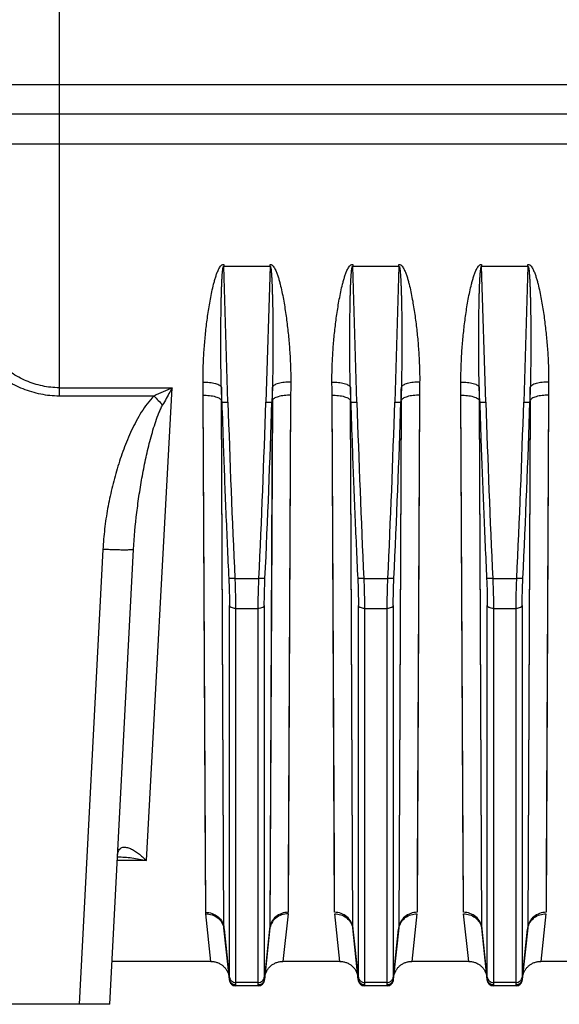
# Model space of a CAD drawing. Extents: x -1598 to 1181, y 8 to 1360.
# Tile 17 of 62: x -913 to -825, y 575 to 735. Entities that reach past the tile are written whole.
import ezdxf

# ---------------------------------------------------------------- set-up
doc = ezdxf.new("R2010")
doc.units = 0
doc.header["$LTSCALE"] = 65.395
doc.layers.add('SG38_1', color=7, linetype='CONTINUOUS')

msp = doc.modelspace()

# ---------------------------------------------------------------- linework, layer by layer
at = {"layer": 'SG38_1', "color": 9, "linetype": 'CONTINUOUS'}
for p, q in [((-906.76, 748.2), (-906.76, 674.14)), ((-646.69, 724.85), (-906.76, 724.85)), ((-906.76, 715.22), (-646.69, 715.22)), ((-879.28, 673.14), (-879.96, 695.28)), ((-872.42, 695.28), (-873.1, 673.14)), ((-858.28, 673.14), (-858.96, 695.28)), ((-851.42, 695.28), (-852.1, 673.14)), ((-837.28, 673.14), (-837.96, 695.28)), ((-830.42, 695.28), (-831.1, 673.14)), ((-906.76, 675.49), (-888.34, 675.49)), ((-892.53, 598.46), (-888.34, 675.49)), ((-891.32, 674.14), (-906.76, 674.14)), ((-879.92, 587.48), (-880.33, 673.4)), ((-879.92, 587.48), (-880.33, 673.17)), ((-872.04, 673.4), (-872.46, 587.48)), ((-872.05, 673.17), (-872.46, 587.48)), ((-858.92, 587.48), (-859.33, 673.4)), ((-858.92, 587.48), (-859.33, 673.17)), ((-851.04, 673.4), (-851.46, 587.48)), ((-851.05, 673.17), (-851.46, 587.48)), ((-837.92, 587.48), (-838.33, 673.4)), ((-837.92, 587.48), (-838.33, 673.17)), ((-830.04, 673.4), (-830.46, 587.48)), ((-830.05, 673.17), (-830.46, 587.48)), ((-899.64, 649.16), (-903.52, 575.04)), ((-878.15, 644.4), (-874.23, 644.4)), ((-857.15, 644.4), (-853.23, 644.4)), ((-836.15, 644.4), (-832.23, 644.4)), ((-879.03, 579.44), (-879.03, 640.04)), ((-878.03, 639.53), (-874.34, 639.53)), ((-878.03, 639.53), (-878.03, 578.59)), ((-874.34, 578.59), (-874.34, 639.53)), ((-873.35, 640.04), (-873.35, 579.44)), ((-858.03, 579.44), (-858.03, 640.04)), ((-857.03, 639.53), (-853.34, 639.53)), ((-857.03, 639.53), (-857.03, 578.59)), ((-853.34, 578.59), (-853.34, 639.53)), ((-852.35, 640.04), (-852.35, 579.44)), ((-837.03, 579.44), (-837.03, 640.04)), ((-836.03, 639.53), (-832.34, 639.53)), ((-836.03, 639.53), (-836.03, 578.59)), ((-832.34, 578.59), (-832.34, 639.53)), ((-831.35, 640.04), (-831.35, 579.44)), ((-892.53, 598.46), (-897.3, 598.46)), ((-897.24, 599.45), (-897.24, 599.45)), ((-897.24, 599.45), (-897.24, 599.45)), ((-879.04, 579.09), (-879.92, 587.48)), ((-872.46, 587.48), (-873.34, 579.09)), ((-858.04, 579.09), (-858.92, 587.48)), ((-851.46, 587.48), (-852.34, 579.09)), ((-837.04, 579.09), (-837.92, 587.48)), ((-830.46, 587.48), (-831.34, 579.09)), ((-878.04, 578.1), (-878.04, 578.04)), ((-874.34, 578.59), (-878.03, 578.59)), ((-874.34, 578.04), (-874.33, 578.1)), ((-857.04, 578.1), (-857.04, 578.04)), ((-853.34, 578.59), (-857.03, 578.59)), ((-853.34, 578.04), (-853.33, 578.1)), ((-836.04, 578.1), (-836.04, 578.04)), ((-832.34, 578.59), (-836.03, 578.59)), ((-832.34, 578.04), (-832.33, 578.1))]:
    msp.add_line(p, q, dxfattribs=at)
at = {"layer": 'SG38_1', "color": 6, "linetype": 'CONTINUOUS'}
for p, q in [((-646.69, 720.04), (-963.69, 720.04)), ((-898.53, 575.04), (-894.65, 649.16)), ((-897.24, 599.42), (-897.25, 599.41)), ((-897.25, 599.41), (-897.25, 599.4)), ((-897.23, 599.45), (-897.24, 599.44)), ((-897.24, 599.44), (-897.24, 599.42)), ((-897.23, 599.45), (-897.23, 599.45)), ((-879.91, 587.26), (-879.03, 578.93)), ((-873.34, 578.93), (-872.47, 587.26)), ((-858.91, 587.26), (-858.03, 578.93)), ((-852.34, 578.93), (-851.47, 587.26)), ((-837.91, 587.26), (-837.03, 578.93)), ((-831.34, 578.93), (-830.47, 587.26)), ((-882.06, 582.04), (-898.16, 582.04)), ((-861.06, 582.04), (-870.32, 582.04)), ((-840.06, 582.04), (-849.32, 582.04)), ((-819.06, 582.04), (-828.32, 582.04)), ((-874.34, 578.04), (-878.04, 578.04)), ((-853.34, 578.04), (-857.04, 578.04)), ((-832.34, 578.04), (-836.04, 578.04)), ((-898.53, 575.04), (-943.85, 575.04))]:
    msp.add_line(p, q, dxfattribs=at)
at = {"layer": 'SG38_1', "color": 2, "linetype": 'CONTINUOUS'}
for p, q in [((-879.96, 695.6), (-879.96, 695.28)), ((-879.96, 695.28), (-872.42, 695.28)), ((-872.42, 695.28), (-872.42, 695.6)), ((-858.96, 695.6), (-858.96, 695.28)), ((-858.96, 695.28), (-851.42, 695.28)), ((-851.42, 695.28), (-851.42, 695.6)), ((-837.96, 695.6), (-837.96, 695.28)), ((-837.96, 695.28), (-830.42, 695.28)), ((-830.42, 695.28), (-830.42, 695.6)), ((-880.27, 673.17), (-880.34, 675.58)), ((-872.03, 675.58), (-872.11, 673.17)), ((-859.27, 673.17), (-859.34, 675.58)), ((-851.03, 675.58), (-851.11, 673.17)), ((-838.27, 673.17), (-838.34, 675.58)), ((-830.03, 675.58), (-830.11, 673.17)), ((-882.9, 590.03), (-883.32, 674.29)), ((-869.06, 674.29), (-869.47, 590.03)), ((-869.06, 674.29), (-869.45, 595.46)), ((-861.9, 590.03), (-862.32, 674.29)), ((-848.06, 674.29), (-848.47, 590.03)), ((-848.06, 674.29), (-848.44, 596.5)), ((-840.9, 590.03), (-841.32, 674.29)), ((-827.06, 674.29), (-827.47, 590.03)), ((-827.06, 674.29), (-827.44, 596.5)), ((-880.33, 673.4), (-880.27, 673.17)), ((-872.11, 673.17), (-872.04, 673.4)), ((-859.33, 673.4), (-859.27, 673.17)), ((-851.11, 673.17), (-851.04, 673.4)), ((-838.33, 673.4), (-838.27, 673.17)), ((-830.11, 673.17), (-830.04, 673.4)), ((-882.06, 582.04), (-882.89, 589.78)), ((-869.49, 589.78), (-870.32, 582.04)), ((-861.06, 582.04), (-861.89, 589.78)), ((-848.49, 589.78), (-849.32, 582.04)), ((-840.06, 582.04), (-840.89, 589.78)), ((-827.49, 589.78), (-828.32, 582.04))]:
    msp.add_line(p, q, dxfattribs=at)
for points in [[(-882.93, 594.46), (-882.93, 595.46), (-882.94, 596.5), (-882.94, 597.57), (-883.32, 674.29)], [(-861.93, 594.46), (-861.93, 595.46), (-861.94, 596.5), (-861.94, 597.57), (-862.32, 674.29)], [(-840.93, 594.46), (-840.93, 595.46), (-840.94, 596.5), (-840.94, 597.57), (-841.32, 674.29)], [(-869.45, 595.46), (-869.45, 594.46), (-869.45, 593.5), (-869.46, 592.58), (-869.46, 591.69), (-869.47, 590.84), (-869.47, 590.03)], [(-848.44, 596.5), (-848.45, 595.46), (-848.45, 594.46), (-848.45, 593.5), (-848.46, 592.58), (-848.46, 591.69), (-848.47, 590.84), (-848.47, 590.03)], [(-827.44, 596.5), (-827.45, 595.46), (-827.45, 594.46), (-827.45, 593.5), (-827.46, 592.58), (-827.46, 591.69), (-827.47, 590.84), (-827.47, 590.03)]]:
    msp.add_lwpolyline(points, dxfattribs=at)
at = {"layer": 'SG38_1', "color": 6, "linetype": 'CONTINUOUS'}
for points in [[(-897.26, 599.21), (-897.26, 599.24), (-897.26, 599.28), (-897.26, 599.32), (-897.25, 599.35), (-897.25, 599.38), (-897.24, 599.41), (-897.24, 599.43), (-897.23, 599.44), (-897.23, 599.45), (-897.23, 599.45)], [(-897.23, 599.45), (-897.23, 599.45), (-897.23, 599.45)], [(-882.06, 582.04), (-881.98, 582.04), (-881.85, 582.03), (-881.72, 582.02), (-881.59, 582), (-881.46, 581.98), (-881.33, 581.95), (-881.21, 581.91), (-881.08, 581.87), (-880.96, 581.83), (-880.84, 581.78), (-880.72, 581.72), (-880.6, 581.66), (-880.49, 581.6), (-880.38, 581.53), (-880.27, 581.45), (-880.17, 581.37), (-880.07, 581.29), (-879.98, 581.2), (-879.88, 581.1), (-879.8, 581.01), (-879.71, 580.91), (-879.63, 580.8), (-879.56, 580.69), (-879.49, 580.58), (-879.42, 580.47), (-879.36, 580.35), (-879.31, 580.23), (-879.26, 580.11), (-879.21, 579.99), (-879.18, 579.87), (-879.14, 579.74), (-879.12, 579.61), (-879.09, 579.48), (-879.08, 579.35)], [(-873.3, 579.35), (-873.28, 579.48), (-873.26, 579.61), (-873.23, 579.74), (-873.2, 579.87), (-873.16, 579.99), (-873.12, 580.11), (-873.07, 580.23), (-873.01, 580.35), (-872.95, 580.47), (-872.89, 580.58), (-872.82, 580.69), (-872.74, 580.8), (-872.66, 580.91), (-872.58, 581.01), (-872.49, 581.1), (-872.4, 581.2), (-872.31, 581.29), (-872.21, 581.37), (-872.1, 581.45), (-872, 581.53), (-871.89, 581.6), (-871.77, 581.66), (-871.66, 581.72), (-871.54, 581.78), (-871.42, 581.83), (-871.29, 581.87), (-871.17, 581.91), (-871.04, 581.95), (-870.92, 581.98), (-870.79, 582), (-870.66, 582.02), (-870.53, 582.03), (-870.4, 582.04), (-870.32, 582.04)], [(-861.06, 582.04), (-860.98, 582.04), (-860.85, 582.03), (-860.72, 582.02), (-860.59, 582), (-860.46, 581.98), (-860.33, 581.95), (-860.21, 581.91), (-860.08, 581.87), (-859.96, 581.83), (-859.84, 581.78), (-859.72, 581.72), (-859.6, 581.66), (-859.49, 581.6), (-859.38, 581.53), (-859.27, 581.45), (-859.17, 581.37), (-859.07, 581.29), (-858.98, 581.2), (-858.88, 581.1), (-858.8, 581.01), (-858.71, 580.91), (-858.63, 580.8), (-858.56, 580.69), (-858.49, 580.58), (-858.42, 580.47), (-858.36, 580.35), (-858.31, 580.23), (-858.26, 580.11), (-858.21, 579.99), (-858.18, 579.87), (-858.14, 579.74), (-858.12, 579.61), (-858.09, 579.48), (-858.08, 579.35)], [(-852.3, 579.35), (-852.28, 579.48), (-852.26, 579.61), (-852.23, 579.74), (-852.2, 579.87), (-852.16, 579.99), (-852.12, 580.11), (-852.07, 580.23), (-852.01, 580.35), (-851.95, 580.47), (-851.89, 580.58), (-851.82, 580.69), (-851.74, 580.8), (-851.66, 580.91), (-851.58, 581.01), (-851.49, 581.1), (-851.4, 581.2), (-851.31, 581.29), (-851.21, 581.37), (-851.1, 581.45), (-851, 581.53), (-850.89, 581.6), (-850.77, 581.66), (-850.66, 581.72), (-850.54, 581.78), (-850.42, 581.83), (-850.29, 581.87), (-850.17, 581.91), (-850.04, 581.95), (-849.92, 581.98), (-849.79, 582), (-849.66, 582.02), (-849.53, 582.03), (-849.4, 582.04), (-849.32, 582.04)], [(-840.06, 582.04), (-839.98, 582.04), (-839.85, 582.03), (-839.72, 582.02), (-839.59, 582), (-839.46, 581.98), (-839.33, 581.95), (-839.21, 581.91), (-839.08, 581.87), (-838.96, 581.83), (-838.84, 581.78), (-838.72, 581.72), (-838.6, 581.66), (-838.49, 581.6), (-838.38, 581.53), (-838.27, 581.45), (-838.17, 581.37), (-838.07, 581.29), (-837.98, 581.2), (-837.88, 581.1), (-837.8, 581.01), (-837.71, 580.91), (-837.63, 580.8), (-837.56, 580.69), (-837.49, 580.58), (-837.42, 580.47), (-837.36, 580.35), (-837.31, 580.23), (-837.26, 580.11), (-837.21, 579.99), (-837.18, 579.87), (-837.14, 579.74), (-837.12, 579.61), (-837.09, 579.48), (-837.08, 579.35)], [(-831.3, 579.35), (-831.28, 579.48), (-831.26, 579.61), (-831.23, 579.74), (-831.2, 579.87), (-831.16, 579.99), (-831.12, 580.11), (-831.07, 580.23), (-831.01, 580.35), (-830.95, 580.47), (-830.89, 580.58), (-830.82, 580.69), (-830.74, 580.8), (-830.66, 580.91), (-830.58, 581.01), (-830.49, 581.1), (-830.4, 581.2), (-830.31, 581.29), (-830.21, 581.37), (-830.1, 581.45), (-830, 581.53), (-829.89, 581.6), (-829.77, 581.66), (-829.66, 581.72), (-829.54, 581.78), (-829.42, 581.83), (-829.29, 581.87), (-829.17, 581.91), (-829.04, 581.95), (-828.92, 581.98), (-828.79, 582), (-828.66, 582.02), (-828.53, 582.03), (-828.4, 582.04), (-828.32, 582.04)]]:
    msp.add_lwpolyline(points, dxfattribs=at)
at = {"layer": 'SG38_1', "color": 9, "linetype": 'CONTINUOUS'}
for centre, radius, start, end in [((-906.78, -688.91), 1413.76, 89.99936, 90.40442), ((-906.83, 2114.66), 1399.43, 269.5935, 270.00271), ((-852.45, 592.64), 90.29, 113.4228, 115.4957), ((-804.01, 757.72), 120.86, 223.75, 224.7088), ((897.26, 728.65), 1777.4, 181.78966, 182.71666), ((-2627.68, 727.78), 1755.43, 357.27758, 358.21619), ((918.26, 728.65), 1777.4, 181.78966, 182.71666), ((-2606.68, 727.78), 1755.43, 357.27758, 358.21619), ((939.26, 728.65), 1777.4, 181.78966, 182.71666), ((-2585.68, 727.78), 1755.43, 357.27758, 358.21619), ((-894.44, 599.08), 2.83, 172.0211, 173.7913), ((-894.44, 599.08), 2.83, 172.508, 173.23), ((-877.65, 587.5), 2.27, 180.2984, 185.9802), ((-874.72, 587.5), 2.27, 354.0199, 359.7018)]:
    msp.add_arc(centre, radius, start, end, dxfattribs=at)
at = {"layer": 'SG38_1', "color": 6, "linetype": 'CONTINUOUS'}
for centre, radius, start, end in [((-2644.21, 728.46), 1772.96, 357.28332, 358.2132), ((-2623.21, 728.46), 1772.96, 357.28332, 358.2132), ((-2602.19, 728.45), 1772.95, 357.28332, 358.21321), ((-878.04, 579.04), 1, 186, 270), ((-874.34, 579.04), 1, 270, 354), ((-857.04, 579.04), 1, 186, 270), ((-853.34, 579.04), 1, 270, 354), ((-836.04, 579.04), 1, 186, 270), ((-832.34, 579.04), 1, 270, 354)]:
    msp.add_arc(centre, radius, start, end, dxfattribs=at)
at = {"layer": 'SG38_1', "color": 2, "linetype": 'CONTINUOUS'}
for centre, radius, start, end in [((-880.5, 590.04), 2.41, 180.1781, 186.1588), ((-871.99, 590.04), 2.51, 353.911, 359.6383), ((-861.57, 586.98), 2.68, 10.7912, 11.3169), ((-861.57, 586.98), 2.67, 6.0095, 10.7923), ((-856.65, 587.5), 2.27, 180.2997, 185.9778), ((-848.81, 586.98), 2.67, 169.2067, 173.9937), ((-853.72, 587.5), 2.27, 354.0216, 359.7014), ((-848.81, 586.98), 2.68, 168.786, 169.211), ((-840.57, 586.98), 2.68, 10.7912, 11.3169), ((-840.57, 586.98), 2.67, 6.0095, 10.7923), ((-835.65, 587.5), 2.27, 180.2997, 185.9778), ((-827.81, 586.98), 2.67, 169.2067, 173.9937), ((-832.72, 587.5), 2.27, 354.0216, 359.7014), ((-827.81, 586.98), 2.68, 168.786, 169.211), ((-878.08, 579.19), 0.959, 185.7303, 189.0836), ((-874.3, 579.19), 0.969, 350.9822, 354.275), ((-857.08, 579.19), 0.959, 185.7303, 189.0836), ((-853.3, 579.19), 0.969, 350.9822, 354.275), ((-836.08, 579.19), 0.959, 185.7303, 189.0836), ((-832.3, 579.19), 0.969, 350.9822, 354.275)]:
    msp.add_arc(centre, radius, start, end, dxfattribs=at)
for points, knots in [([(-883.33, 676.41), (-883.34, 677.23), (-883.31, 678.86), (-883.19, 681.3), (-882.99, 683.76), (-882.76, 685.81), (-882.54, 687.45), (-882.35, 688.68), (-882.14, 689.91), (-881.9, 691.14), (-881.66, 692.16), (-881.45, 692.97), (-881.27, 693.57), (-881.1, 694.07), (-880.95, 694.46), (-880.82, 694.75), (-880.67, 695.03), (-880.52, 695.25), (-880.38, 695.4), (-880.26, 695.51), (-880.12, 695.58), (-880.01, 695.6), (-879.96, 695.6)], [0, 0, 0, 0, 0.122689, 0.246103, 0.370207, 0.494956, 0.55756, 0.62031, 0.683201, 0.746228, 0.809389, 0.841021, 0.87269, 0.904397, 0.920268, 0.936153, 0.952057, 0.967981, 0.975966, 0.983964, 0.991978, 1, 1, 1, 1]), ([(-872.42, 695.6), (-872.39, 695.6), (-872.34, 695.6), (-872.23, 695.57), (-872.12, 695.51), (-871.99, 695.4), (-871.85, 695.25), (-871.71, 695.03), (-871.56, 694.75), (-871.43, 694.46), (-871.27, 694.07), (-871.1, 693.57), (-870.92, 692.97), (-870.71, 692.16), (-870.48, 691.14), (-870.24, 689.91), (-870.03, 688.68), (-869.84, 687.45), (-869.62, 685.81), (-869.39, 683.76), (-869.19, 681.3), (-869.09, 679.26), (-869.05, 677.63), (-869.04, 676.82), (-869.05, 676.41)], [0, 0, 0, 0, 0.004027, 0.008051, 0.016064, 0.024063, 0.032047, 0.047972, 0.063875, 0.07976, 0.095632, 0.127337, 0.159003, 0.190636, 0.253794, 0.316819, 0.379707, 0.442455, 0.505057, 0.6298, 0.753898, 0.877309, 0.938747, 1, 1, 1, 1]), ([(-862.33, 676.41), (-862.34, 677.23), (-862.31, 678.86), (-862.19, 681.3), (-861.99, 683.76), (-861.76, 685.81), (-861.54, 687.45), (-861.35, 688.68), (-861.14, 689.91), (-860.9, 691.14), (-860.66, 692.16), (-860.45, 692.97), (-860.27, 693.57), (-860.1, 694.07), (-859.95, 694.46), (-859.82, 694.75), (-859.67, 695.03), (-859.52, 695.25), (-859.38, 695.4), (-859.26, 695.51), (-859.12, 695.58), (-859.01, 695.6), (-858.96, 695.6)], [0, 0, 0, 0, 0.122689, 0.246103, 0.370207, 0.494956, 0.55756, 0.62031, 0.683201, 0.746228, 0.809389, 0.841021, 0.87269, 0.904397, 0.920268, 0.936153, 0.952057, 0.967981, 0.975966, 0.983964, 0.991978, 1, 1, 1, 1]), ([(-851.42, 695.6), (-851.39, 695.6), (-851.34, 695.6), (-851.23, 695.57), (-851.12, 695.51), (-850.99, 695.4), (-850.85, 695.25), (-850.71, 695.03), (-850.56, 694.75), (-850.43, 694.46), (-850.27, 694.07), (-850.1, 693.57), (-849.92, 692.97), (-849.71, 692.16), (-849.48, 691.14), (-849.24, 689.91), (-849.03, 688.68), (-848.84, 687.45), (-848.62, 685.81), (-848.39, 683.76), (-848.19, 681.3), (-848.09, 679.26), (-848.05, 677.63), (-848.04, 676.82), (-848.05, 676.41)], [0, 0, 0, 0, 0.004027, 0.008051, 0.016064, 0.024063, 0.032047, 0.047972, 0.063875, 0.07976, 0.095632, 0.127337, 0.159003, 0.190636, 0.253794, 0.316819, 0.379707, 0.442455, 0.505057, 0.6298, 0.753898, 0.877309, 0.938747, 1, 1, 1, 1]), ([(-841.33, 676.41), (-841.34, 677.23), (-841.31, 678.86), (-841.19, 681.3), (-840.99, 683.76), (-840.76, 685.81), (-840.54, 687.45), (-840.35, 688.68), (-840.14, 689.91), (-839.9, 691.14), (-839.66, 692.16), (-839.45, 692.97), (-839.27, 693.57), (-839.1, 694.07), (-838.95, 694.46), (-838.82, 694.75), (-838.67, 695.03), (-838.52, 695.25), (-838.38, 695.4), (-838.26, 695.51), (-838.12, 695.58), (-838.01, 695.6), (-837.96, 695.6)], [0, 0, 0, 0, 0.122689, 0.246103, 0.370207, 0.494956, 0.55756, 0.62031, 0.683201, 0.746228, 0.809389, 0.841021, 0.87269, 0.904397, 0.920268, 0.936153, 0.952057, 0.967981, 0.975966, 0.983964, 0.991978, 1, 1, 1, 1]), ([(-830.42, 695.6), (-830.39, 695.6), (-830.34, 695.6), (-830.23, 695.57), (-830.12, 695.51), (-829.99, 695.4), (-829.85, 695.25), (-829.71, 695.03), (-829.56, 694.75), (-829.43, 694.46), (-829.27, 694.07), (-829.1, 693.57), (-828.92, 692.97), (-828.71, 692.16), (-828.48, 691.14), (-828.24, 689.91), (-828.03, 688.68), (-827.84, 687.45), (-827.62, 685.81), (-827.39, 683.76), (-827.19, 681.3), (-827.09, 679.26), (-827.05, 677.63), (-827.04, 676.82), (-827.05, 676.41)], [0, 0, 0, 0, 0.004027, 0.008051, 0.016064, 0.024063, 0.032047, 0.047972, 0.063875, 0.07976, 0.095632, 0.127337, 0.159003, 0.190636, 0.253794, 0.316819, 0.379707, 0.442455, 0.505057, 0.6298, 0.753898, 0.877309, 0.938747, 1, 1, 1, 1]), ([(-883.32, 674.29), (-883.32, 674.46), (-883.32, 675.17), (-883.33, 675.88), (-883.33, 676.41)], [0, 0, 0, 0, 0.249475, 1, 1, 1, 1]), ([(-880.34, 675.58), (-880.34, 675.4), (-880.34, 674.67), (-880.34, 673.95), (-880.33, 673.4)], [0, 0, 0, 0, 0.250521, 1, 1, 1, 1]), ([(-872.04, 673.4), (-872.04, 673.59), (-872.04, 674.31), (-872.04, 675.03), (-872.03, 675.58)], [0, 0, 0, 0, 0.249474, 1, 1, 1, 1]), ([(-869.05, 676.41), (-869.05, 676.24), (-869.05, 675.53), (-869.06, 674.82), (-869.06, 674.29)], [0, 0, 0, 0, 0.250521, 1, 1, 1, 1]), ([(-862.32, 674.29), (-862.32, 674.46), (-862.32, 675.17), (-862.33, 675.88), (-862.33, 676.41)], [0, 0, 0, 0, 0.249475, 1, 1, 1, 1]), ([(-859.34, 675.58), (-859.34, 675.4), (-859.34, 674.67), (-859.34, 673.95), (-859.33, 673.4)], [0, 0, 0, 0, 0.250521, 1, 1, 1, 1]), ([(-851.04, 673.4), (-851.04, 673.59), (-851.04, 674.31), (-851.04, 675.03), (-851.03, 675.58)], [0, 0, 0, 0, 0.249474, 1, 1, 1, 1]), ([(-848.05, 676.41), (-848.05, 676.24), (-848.05, 675.53), (-848.06, 674.82), (-848.06, 674.29)], [0, 0, 0, 0, 0.250521, 1, 1, 1, 1]), ([(-841.32, 674.29), (-841.32, 674.46), (-841.32, 675.17), (-841.33, 675.88), (-841.33, 676.41)], [0, 0, 0, 0, 0.249475, 1, 1, 1, 1]), ([(-838.34, 675.58), (-838.34, 675.4), (-838.34, 674.67), (-838.34, 673.95), (-838.33, 673.4)], [0, 0, 0, 0, 0.250521, 1, 1, 1, 1]), ([(-830.04, 673.4), (-830.04, 673.59), (-830.04, 674.31), (-830.04, 675.03), (-830.03, 675.58)], [0, 0, 0, 0, 0.249474, 1, 1, 1, 1]), ([(-827.05, 676.41), (-827.05, 676.24), (-827.05, 675.53), (-827.06, 674.82), (-827.06, 674.29)], [0, 0, 0, 0, 0.250521, 1, 1, 1, 1]), ([(-858.92, 587.48), (-858.95, 587.82), (-859.16, 588.5), (-859.85, 589.36), (-860.82, 589.91), (-861.55, 590.03), (-861.9, 590.03)], [0, 0, 0, 0, 0.23473, 0.490742, 0.752435, 1, 1, 1, 1]), ([(-861.89, 589.78), (-861.56, 589.78), (-860.88, 589.68), (-859.96, 589.21), (-859.26, 588.45), (-859.01, 587.82), (-858.94, 587.5)], [0, 0, 0, 0, 0.245466, 0.504676, 0.760865, 1, 1, 1, 1]), ([(-848.47, 590.03), (-848.82, 590.03), (-849.55, 589.91), (-850.52, 589.36), (-851.21, 588.5), (-851.42, 587.82), (-851.46, 587.48)], [0, 0, 0, 0, 0.247553, 0.509247, 0.765266, 1, 1, 1, 1]), ([(-851.43, 587.5), (-851.37, 587.81), (-851.12, 588.45), (-850.42, 589.21), (-849.5, 589.68), (-848.81, 589.78), (-848.49, 589.78)], [0, 0, 0, 0, 0.239061, 0.495242, 0.754491, 1, 1, 1, 1]), ([(-837.92, 587.48), (-837.95, 587.82), (-838.16, 588.5), (-838.85, 589.36), (-839.82, 589.91), (-840.55, 590.03), (-840.9, 590.03)], [0, 0, 0, 0, 0.23473, 0.490742, 0.752435, 1, 1, 1, 1]), ([(-840.89, 589.78), (-840.56, 589.78), (-839.88, 589.68), (-838.96, 589.21), (-838.26, 588.45), (-838.01, 587.82), (-837.94, 587.5)], [0, 0, 0, 0, 0.245466, 0.504676, 0.760865, 1, 1, 1, 1]), ([(-827.47, 590.03), (-827.82, 590.03), (-828.55, 589.91), (-829.52, 589.36), (-830.21, 588.5), (-830.42, 587.82), (-830.46, 587.48)], [0, 0, 0, 0, 0.247553, 0.509247, 0.765266, 1, 1, 1, 1]), ([(-830.43, 587.5), (-830.37, 587.81), (-830.12, 588.45), (-829.42, 589.21), (-828.5, 589.68), (-827.81, 589.78), (-827.49, 589.78)], [0, 0, 0, 0, 0.239061, 0.495242, 0.754491, 1, 1, 1, 1]), ([(-879.04, 579.09), (-879.04, 579.08), (-879.04, 579.05), (-879.04, 579.01), (-879.04, 578.99)], [0, 0, 0, 0, 0.29146, 1, 1, 1, 1]), ([(-879.04, 578.99), (-879.03, 578.87), (-878.95, 578.63), (-878.73, 578.34), (-878.41, 578.14), (-878.17, 578.1), (-878.04, 578.1)], [0, 0, 0, 0, 0.249337, 0.499043, 0.749299, 1, 1, 1, 1]), ([(-878.04, 578.2), (-878.16, 578.2), (-878.39, 578.24), (-878.7, 578.42), (-878.93, 578.7), (-879.01, 578.93), (-879.03, 579.04)], [0, 0, 0, 0, 0.241593, 0.499753, 0.757895, 1, 1, 1, 1]), ([(-878.04, 578.1), (-878.04, 578.11), (-878.05, 578.14), (-878.04, 578.18), (-878.04, 578.2)], [0, 0, 0, 0, 0.204494, 1, 1, 1, 1]), ([(-873.35, 579.04), (-873.36, 578.92), (-873.44, 578.7), (-873.67, 578.43), (-873.98, 578.25), (-874.22, 578.2), (-874.33, 578.2)], [0, 0, 0, 0, 0.248119, 0.497575, 0.74841, 1, 1, 1, 1]), ([(-874.33, 578.1), (-874.21, 578.1), (-873.97, 578.14), (-873.65, 578.34), (-873.42, 578.63), (-873.35, 578.87), (-873.34, 578.99)], [0, 0, 0, 0, 0.250701, 0.500957, 0.750663, 1, 1, 1, 1]), ([(-874.33, 578.2), (-874.33, 578.19), (-874.33, 578.16), (-874.33, 578.12), (-874.33, 578.1)], [0, 0, 0, 0, 0.296015, 1, 1, 1, 1]), ([(-873.34, 578.99), (-873.34, 579), (-873.34, 579.03), (-873.34, 579.07), (-873.34, 579.09)], [0, 0, 0, 0, 0.209141, 1, 1, 1, 1]), ([(-858.04, 579.09), (-858.04, 579.08), (-858.04, 579.05), (-858.04, 579.01), (-858.04, 578.99)], [0, 0, 0, 0, 0.29146, 1, 1, 1, 1]), ([(-858.04, 578.99), (-858.03, 578.87), (-857.95, 578.63), (-857.73, 578.34), (-857.41, 578.14), (-857.17, 578.1), (-857.04, 578.1)], [0, 0, 0, 0, 0.249337, 0.499043, 0.749299, 1, 1, 1, 1]), ([(-857.04, 578.2), (-857.16, 578.2), (-857.39, 578.24), (-857.7, 578.42), (-857.93, 578.7), (-858.01, 578.93), (-858.03, 579.04)], [0, 0, 0, 0, 0.241593, 0.499753, 0.757895, 1, 1, 1, 1]), ([(-857.04, 578.1), (-857.04, 578.11), (-857.05, 578.14), (-857.04, 578.18), (-857.04, 578.2)], [0, 0, 0, 0, 0.204494, 1, 1, 1, 1]), ([(-852.35, 579.04), (-852.36, 578.92), (-852.44, 578.7), (-852.67, 578.43), (-852.98, 578.25), (-853.22, 578.2), (-853.33, 578.2)], [0, 0, 0, 0, 0.248119, 0.497575, 0.74841, 1, 1, 1, 1]), ([(-853.33, 578.1), (-853.21, 578.1), (-852.97, 578.14), (-852.65, 578.34), (-852.42, 578.63), (-852.35, 578.87), (-852.34, 578.99)], [0, 0, 0, 0, 0.250701, 0.500957, 0.750663, 1, 1, 1, 1]), ([(-853.33, 578.2), (-853.33, 578.19), (-853.33, 578.16), (-853.33, 578.12), (-853.33, 578.1)], [0, 0, 0, 0, 0.296015, 1, 1, 1, 1]), ([(-852.34, 578.99), (-852.34, 579), (-852.34, 579.03), (-852.34, 579.07), (-852.34, 579.09)], [0, 0, 0, 0, 0.209141, 1, 1, 1, 1]), ([(-837.04, 579.09), (-837.04, 579.08), (-837.04, 579.05), (-837.04, 579.01), (-837.04, 578.99)], [0, 0, 0, 0, 0.29146, 1, 1, 1, 1]), ([(-837.04, 578.99), (-837.03, 578.87), (-836.95, 578.63), (-836.73, 578.34), (-836.41, 578.14), (-836.17, 578.1), (-836.04, 578.1)], [0, 0, 0, 0, 0.249337, 0.499043, 0.749299, 1, 1, 1, 1]), ([(-836.04, 578.2), (-836.16, 578.2), (-836.39, 578.24), (-836.7, 578.42), (-836.93, 578.7), (-837.01, 578.93), (-837.03, 579.04)], [0, 0, 0, 0, 0.241593, 0.499753, 0.757895, 1, 1, 1, 1]), ([(-836.04, 578.1), (-836.04, 578.11), (-836.05, 578.14), (-836.04, 578.18), (-836.04, 578.2)], [0, 0, 0, 0, 0.204494, 1, 1, 1, 1]), ([(-831.35, 579.04), (-831.36, 578.92), (-831.44, 578.7), (-831.67, 578.43), (-831.98, 578.25), (-832.22, 578.2), (-832.33, 578.2)], [0, 0, 0, 0, 0.248119, 0.497575, 0.74841, 1, 1, 1, 1]), ([(-832.33, 578.1), (-832.21, 578.1), (-831.97, 578.14), (-831.65, 578.34), (-831.42, 578.63), (-831.35, 578.87), (-831.34, 578.99)], [0, 0, 0, 0, 0.250701, 0.500957, 0.750663, 1, 1, 1, 1]), ([(-832.33, 578.2), (-832.33, 578.19), (-832.33, 578.16), (-832.33, 578.12), (-832.33, 578.1)], [0, 0, 0, 0, 0.296015, 1, 1, 1, 1]), ([(-831.34, 578.99), (-831.34, 579), (-831.34, 579.03), (-831.34, 579.07), (-831.34, 579.09)], [0, 0, 0, 0, 0.209141, 1, 1, 1, 1])]:
    msp.add_open_spline(points, degree=3, knots=knots, dxfattribs=at)
at = {"layer": 'SG38_1', "color": 9, "linetype": 'CONTINUOUS'}
for points, knots in [([(-880.34, 675.58), (-880.37, 676.41), (-880.4, 678.08), (-880.43, 680.59), (-880.43, 682.68), (-880.43, 684.36), (-880.42, 685.61), (-880.41, 686.87), (-880.39, 688.13), (-880.37, 689.17), (-880.36, 690.01), (-880.34, 690.63), (-880.32, 691.26), (-880.3, 691.88), (-880.28, 692.5), (-880.25, 693.02), (-880.23, 693.42), (-880.21, 693.73), (-880.19, 694.03), (-880.16, 694.33), (-880.13, 694.62), (-880.1, 694.86), (-880.07, 695.03), (-880.05, 695.13), (-880.03, 695.2), (-880.01, 695.25), (-879.98, 695.28), (-879.96, 695.28)], [0, 0, 0, 0, 0.126752, 0.253767, 0.380953, 0.444581, 0.508215, 0.57184, 0.635433, 0.698962, 0.730688, 0.762377, 0.794014, 0.82558, 0.857043, 0.888349, 0.903916, 0.919396, 0.934756, 0.949938, 0.964824, 0.979144, 0.985884, 0.992052, 0.994772, 0.997074, 1, 1, 1, 1]), ([(-872.42, 695.28), (-872.4, 695.28), (-872.37, 695.25), (-872.35, 695.2), (-872.33, 695.13), (-872.3, 695.03), (-872.27, 694.86), (-872.24, 694.62), (-872.21, 694.33), (-872.19, 694.03), (-872.17, 693.73), (-872.15, 693.42), (-872.13, 693.01), (-872.1, 692.5), (-872.08, 691.88), (-872.06, 691.26), (-872.04, 690.63), (-872.02, 690.01), (-872, 689.17), (-871.98, 688.13), (-871.97, 686.87), (-871.95, 685.61), (-871.95, 684.36), (-871.94, 682.68), (-871.95, 680.59), (-871.98, 678.08), (-872.01, 676.41), (-872.03, 675.58)], [0, 0, 0, 0, 0.002929, 0.005232, 0.007953, 0.014121, 0.020861, 0.035181, 0.050067, 0.065248, 0.080609, 0.096089, 0.111656, 0.142962, 0.174425, 0.20599, 0.237627, 0.269315, 0.301041, 0.364571, 0.428163, 0.491787, 0.555422, 0.619049, 0.746234, 0.873249, 1, 1, 1, 1]), ([(-859.34, 675.58), (-859.37, 676.41), (-859.4, 678.08), (-859.43, 680.59), (-859.43, 682.68), (-859.43, 684.36), (-859.42, 685.61), (-859.41, 686.87), (-859.39, 688.13), (-859.37, 689.17), (-859.36, 690.01), (-859.34, 690.63), (-859.32, 691.26), (-859.3, 691.88), (-859.28, 692.5), (-859.25, 693.02), (-859.23, 693.42), (-859.21, 693.73), (-859.19, 694.03), (-859.16, 694.33), (-859.13, 694.62), (-859.1, 694.86), (-859.07, 695.03), (-859.05, 695.13), (-859.03, 695.2), (-859.01, 695.25), (-858.98, 695.28), (-858.96, 695.28)], [0, 0, 0, 0, 0.126752, 0.253767, 0.380953, 0.444581, 0.508215, 0.57184, 0.635433, 0.698962, 0.730688, 0.762377, 0.794014, 0.82558, 0.857043, 0.888349, 0.903916, 0.919396, 0.934756, 0.949938, 0.964824, 0.979144, 0.985884, 0.992052, 0.994772, 0.997074, 1, 1, 1, 1]), ([(-851.42, 695.28), (-851.4, 695.28), (-851.37, 695.25), (-851.35, 695.2), (-851.33, 695.13), (-851.3, 695.03), (-851.27, 694.86), (-851.24, 694.62), (-851.21, 694.33), (-851.19, 694.03), (-851.17, 693.73), (-851.15, 693.42), (-851.13, 693.01), (-851.1, 692.5), (-851.08, 691.88), (-851.06, 691.26), (-851.04, 690.63), (-851.02, 690.01), (-851, 689.17), (-850.98, 688.13), (-850.97, 686.87), (-850.95, 685.61), (-850.95, 684.36), (-850.94, 682.68), (-850.95, 680.59), (-850.98, 678.08), (-851.01, 676.41), (-851.03, 675.58)], [0, 0, 0, 0, 0.002929, 0.005232, 0.007953, 0.014121, 0.020861, 0.035181, 0.050067, 0.065248, 0.080609, 0.096089, 0.111656, 0.142962, 0.174425, 0.20599, 0.237627, 0.269315, 0.301041, 0.364571, 0.428163, 0.491787, 0.555422, 0.619049, 0.746234, 0.873249, 1, 1, 1, 1]), ([(-838.34, 675.58), (-838.37, 676.41), (-838.4, 678.08), (-838.43, 680.59), (-838.43, 682.68), (-838.43, 684.36), (-838.42, 685.61), (-838.41, 686.87), (-838.39, 688.13), (-838.37, 689.17), (-838.36, 690.01), (-838.34, 690.63), (-838.32, 691.26), (-838.3, 691.88), (-838.28, 692.5), (-838.25, 693.02), (-838.23, 693.42), (-838.21, 693.73), (-838.19, 694.03), (-838.16, 694.33), (-838.13, 694.62), (-838.1, 694.86), (-838.07, 695.03), (-838.05, 695.13), (-838.03, 695.2), (-838.01, 695.25), (-837.98, 695.28), (-837.96, 695.28)], [0, 0, 0, 0, 0.126752, 0.253767, 0.380953, 0.444581, 0.508215, 0.57184, 0.635433, 0.698962, 0.730688, 0.762377, 0.794014, 0.82558, 0.857043, 0.888349, 0.903916, 0.919396, 0.934756, 0.949938, 0.964824, 0.979144, 0.985884, 0.992052, 0.994772, 0.997074, 1, 1, 1, 1]), ([(-830.42, 695.28), (-830.4, 695.28), (-830.37, 695.25), (-830.35, 695.2), (-830.33, 695.13), (-830.3, 695.03), (-830.27, 694.86), (-830.24, 694.62), (-830.21, 694.33), (-830.19, 694.03), (-830.17, 693.73), (-830.15, 693.42), (-830.13, 693.01), (-830.1, 692.5), (-830.08, 691.88), (-830.06, 691.26), (-830.04, 690.63), (-830.02, 690.01), (-830, 689.17), (-829.98, 688.13), (-829.97, 686.87), (-829.95, 685.61), (-829.95, 684.36), (-829.94, 682.68), (-829.95, 680.59), (-829.98, 678.08), (-830.01, 676.41), (-830.03, 675.58)], [0, 0, 0, 0, 0.002929, 0.005232, 0.007953, 0.014121, 0.020861, 0.035181, 0.050067, 0.065248, 0.080609, 0.096089, 0.111656, 0.142962, 0.174425, 0.20599, 0.237627, 0.269315, 0.301041, 0.364571, 0.428163, 0.491787, 0.555422, 0.619049, 0.746234, 0.873249, 1, 1, 1, 1]), ([(-906.76, 675.49), (-907.68, 675.49), (-909.51, 675.69), (-912.15, 676.54), (-914.59, 677.86), (-916.06, 678.99), (-916.76, 679.6)], [0, 0, 0, 0, 0.24847, 0.497687, 0.748143, 1, 1, 1, 1]), ([(-906.76, 674.14), (-907.76, 674.14), (-909.77, 674.34), (-912.67, 675.22), (-915.36, 676.6), (-916.99, 677.78), (-917.76, 678.42)], [0, 0, 0, 0, 0.249963, 0.499948, 0.749963, 1, 1, 1, 1]), ([(-888.34, 675.49), (-888.48, 675.26), (-888.8, 674.68), (-889.33, 673.75), (-889.71, 673.04), (-889.91, 672.69)], [0, 0, 0, 0, 0.24756, 0.622066, 1, 1, 1, 1]), ([(-883.33, 676.41), (-882.98, 676.42), (-882.46, 676.39), (-881.79, 676.3), (-881.34, 676.19), (-880.95, 676.07), (-880.65, 675.92), (-880.45, 675.76), (-880.36, 675.64), (-880.34, 675.58)], [0, 0, 0, 0, 0.325199, 0.48542, 0.632946, 0.760487, 0.863562, 0.941821, 1, 1, 1, 1]), ([(-869.05, 676.41), (-869.39, 676.42), (-869.92, 676.39), (-870.59, 676.3), (-871.04, 676.19), (-871.43, 676.07), (-871.72, 675.92), (-871.93, 675.76), (-872.01, 675.64), (-872.03, 675.58)], [0, 0, 0, 0, 0.3252, 0.485422, 0.632948, 0.76049, 0.863563, 0.941822, 1, 1, 1, 1]), ([(-862.33, 676.41), (-861.98, 676.42), (-861.46, 676.39), (-860.79, 676.3), (-860.34, 676.19), (-859.95, 676.07), (-859.65, 675.92), (-859.45, 675.76), (-859.36, 675.64), (-859.34, 675.58)], [0, 0, 0, 0, 0.325199, 0.48542, 0.632946, 0.760487, 0.863562, 0.941821, 1, 1, 1, 1]), ([(-848.05, 676.41), (-848.39, 676.42), (-848.92, 676.39), (-849.59, 676.3), (-850.04, 676.19), (-850.43, 676.07), (-850.72, 675.92), (-850.93, 675.76), (-851.01, 675.64), (-851.03, 675.58)], [0, 0, 0, 0, 0.3252, 0.485422, 0.632948, 0.76049, 0.863563, 0.941822, 1, 1, 1, 1]), ([(-841.33, 676.41), (-840.98, 676.42), (-840.46, 676.39), (-839.79, 676.3), (-839.34, 676.19), (-838.95, 676.07), (-838.65, 675.92), (-838.45, 675.76), (-838.36, 675.64), (-838.34, 675.58)], [0, 0, 0, 0, 0.325199, 0.48542, 0.632946, 0.760487, 0.863562, 0.941821, 1, 1, 1, 1]), ([(-827.05, 676.41), (-827.39, 676.42), (-827.92, 676.39), (-828.59, 676.3), (-829.04, 676.19), (-829.43, 676.07), (-829.72, 675.92), (-829.93, 675.76), (-830.01, 675.64), (-830.03, 675.58)], [0, 0, 0, 0, 0.3252, 0.485422, 0.632948, 0.76049, 0.863563, 0.941822, 1, 1, 1, 1]), ([(-891.32, 674.14), (-891.72, 673.75), (-892.45, 672.9), (-893.4, 671.52), (-894.23, 670.07), (-895.22, 668.07), (-896.29, 665.49), (-897.35, 662.32), (-898.21, 659.08), (-898.9, 655.81), (-899.39, 652.5), (-899.58, 650.27), (-899.64, 649.16)], [0, 0, 0, 0, 0.062483, 0.124991, 0.187505, 0.250019, 0.375018, 0.500022, 0.625023, 0.75002, 0.875013, 1, 1, 1, 1]), ([(-883.32, 674.29), (-882.97, 674.29), (-882.45, 674.26), (-881.78, 674.16), (-881.32, 674.05), (-880.94, 673.92), (-880.64, 673.76), (-880.43, 673.6), (-880.35, 673.47), (-880.33, 673.4)], [0, 0, 0, 0, 0.32321, 0.482619, 0.629628, 0.757088, 0.860644, 0.940044, 1, 1, 1, 1]), ([(-869.06, 674.29), (-869.41, 674.29), (-869.93, 674.26), (-870.6, 674.16), (-871.05, 674.05), (-871.44, 673.92), (-871.74, 673.76), (-871.94, 673.6), (-872.03, 673.47), (-872.04, 673.4)], [0, 0, 0, 0, 0.323202, 0.482616, 0.629632, 0.757097, 0.860653, 0.940049, 1, 1, 1, 1]), ([(-862.32, 674.29), (-861.97, 674.29), (-861.45, 674.26), (-860.78, 674.16), (-860.32, 674.05), (-859.94, 673.92), (-859.64, 673.76), (-859.43, 673.6), (-859.35, 673.47), (-859.33, 673.4)], [0, 0, 0, 0, 0.323211, 0.48262, 0.629629, 0.757089, 0.860644, 0.940044, 1, 1, 1, 1]), ([(-848.06, 674.29), (-848.41, 674.29), (-848.93, 674.26), (-849.6, 674.16), (-850.05, 674.05), (-850.44, 673.92), (-850.74, 673.76), (-850.94, 673.6), (-851.03, 673.47), (-851.04, 673.4)], [0, 0, 0, 0, 0.323202, 0.482616, 0.629632, 0.757097, 0.860653, 0.940049, 1, 1, 1, 1]), ([(-841.32, 674.29), (-840.97, 674.29), (-840.45, 674.26), (-839.78, 674.16), (-839.32, 674.05), (-838.94, 673.92), (-838.64, 673.76), (-838.43, 673.6), (-838.35, 673.47), (-838.33, 673.4)], [0, 0, 0, 0, 0.323211, 0.48262, 0.629629, 0.757089, 0.860644, 0.940044, 1, 1, 1, 1]), ([(-827.06, 674.29), (-827.41, 674.29), (-827.93, 674.26), (-828.6, 674.16), (-829.05, 674.05), (-829.44, 673.92), (-829.74, 673.76), (-829.94, 673.6), (-830.03, 673.47), (-830.04, 673.4)], [0, 0, 0, 0, 0.323202, 0.482616, 0.629632, 0.757097, 0.860653, 0.940049, 1, 1, 1, 1]), ([(-894.65, 649.16), (-894.54, 651.16), (-894.27, 654.17), (-893.72, 658.16), (-893.22, 661.17), (-892.62, 664.16), (-892.03, 666.64), (-891.49, 668.58), (-891.04, 670.01), (-890.61, 671.17), (-890.23, 672.06), (-890.02, 672.48), (-889.91, 672.69)], [0, 0, 0, 0, 0.248984, 0.374883, 0.501391, 0.628182, 0.754724, 0.817598, 0.879879, 0.941052, 0.970922, 1, 1, 1, 1]), ([(-880.27, 673.17), (-880.27, 673.17), (-880.26, 673.16), (-880.22, 673.16), (-880.16, 673.15), (-880.06, 673.14), (-879.94, 673.14), (-879.8, 673.13), (-879.57, 673.13), (-879.4, 673.14), (-879.28, 673.14)], [0, 0, 0, 0, 0.014254, 0.03629, 0.10395, 0.20161, 0.326182, 0.47354, 0.638745, 1, 1, 1, 1]), ([(-880.27, 673.17), (-880.2, 670.78), (-880, 664.78), (-879.63, 655.2), (-879.31, 648.01), (-879.14, 644.42)], [0, 0, 0, 0, 0.25, 0.625, 1, 1, 1, 1]), ([(-873.1, 673.14), (-872.98, 673.14), (-872.81, 673.13), (-872.58, 673.13), (-872.44, 673.14), (-872.31, 673.14), (-872.22, 673.15), (-872.16, 673.16), (-872.12, 673.16), (-872.11, 673.17), (-872.11, 673.17)], [0, 0, 0, 0, 0.361238, 0.526442, 0.673803, 0.798379, 0.896044, 0.963708, 0.985745, 1, 1, 1, 1]), ([(-859.27, 673.17), (-859.2, 670.78), (-859, 664.78), (-858.63, 655.2), (-858.31, 648.01), (-858.14, 644.42)], [0, 0, 0, 0, 0.25, 0.625, 1, 1, 1, 1]), ([(-859.27, 673.17), (-859.27, 673.17), (-859.26, 673.16), (-859.22, 673.16), (-859.16, 673.15), (-859.06, 673.14), (-858.94, 673.14), (-858.8, 673.13), (-858.57, 673.13), (-858.4, 673.14), (-858.28, 673.14)], [0, 0, 0, 0, 0.014254, 0.03629, 0.10395, 0.20161, 0.326182, 0.47354, 0.638745, 1, 1, 1, 1]), ([(-852.1, 673.14), (-851.98, 673.14), (-851.81, 673.13), (-851.58, 673.13), (-851.44, 673.14), (-851.31, 673.14), (-851.22, 673.15), (-851.16, 673.16), (-851.12, 673.16), (-851.11, 673.17), (-851.11, 673.17)], [0, 0, 0, 0, 0.361238, 0.526442, 0.673803, 0.798379, 0.896044, 0.963708, 0.985745, 1, 1, 1, 1]), ([(-838.27, 673.17), (-838.2, 670.78), (-838, 664.78), (-837.63, 655.2), (-837.31, 648.01), (-837.14, 644.42)], [0, 0, 0, 0, 0.25, 0.625, 1, 1, 1, 1]), ([(-838.27, 673.17), (-838.27, 673.17), (-838.26, 673.16), (-838.22, 673.16), (-838.16, 673.15), (-838.06, 673.14), (-837.94, 673.14), (-837.8, 673.13), (-837.57, 673.13), (-837.4, 673.14), (-837.28, 673.14)], [0, 0, 0, 0, 0.014254, 0.03629, 0.10395, 0.20161, 0.326182, 0.47354, 0.638745, 1, 1, 1, 1]), ([(-831.1, 673.14), (-830.98, 673.14), (-830.81, 673.13), (-830.58, 673.13), (-830.44, 673.14), (-830.31, 673.14), (-830.22, 673.15), (-830.16, 673.16), (-830.12, 673.16), (-830.11, 673.17), (-830.11, 673.17)], [0, 0, 0, 0, 0.361238, 0.526442, 0.673803, 0.798379, 0.896044, 0.963708, 0.985745, 1, 1, 1, 1]), ([(-894.65, 649.16), (-894.65, 649.15), (-894.67, 649.14), (-894.7, 649.13), (-894.76, 649.11), (-894.86, 649.1), (-895.02, 649.08), (-895.22, 649.07), (-895.48, 649.06), (-895.78, 649.05), (-896.26, 649.05), (-896.94, 649.06), (-897.82, 649.08), (-898.73, 649.12), (-899.34, 649.14), (-899.64, 649.16)], [0, 0, 0, 0, 0.006176, 0.011875, 0.019662, 0.041997, 0.073795, 0.115357, 0.166551, 0.227024, 0.29599, 0.45517, 0.633446, 0.81875, 1, 1, 1, 1]), ([(-878.15, 644.4), (-878.27, 644.4), (-878.44, 644.39), (-878.67, 644.39), (-878.81, 644.39), (-878.94, 644.39), (-879.03, 644.4), (-879.09, 644.41), (-879.13, 644.41), (-879.14, 644.42), (-879.14, 644.42)], [0, 0, 0, 0, 0.36285, 0.528597, 0.676225, 0.800734, 0.897962, 0.964812, 0.986317, 1, 1, 1, 1]), ([(-879.14, 644.42), (-879.1, 643.66), (-879.05, 642.2), (-879.03, 640.73), (-879.03, 640.04)], [0, 0, 0, 0, 0.522426, 1, 1, 1, 1]), ([(-878.15, 644.4), (-878.11, 643.56), (-878.06, 641.93), (-878.03, 640.31), (-878.03, 639.53)], [0, 0, 0, 0, 0.522432, 1, 1, 1, 1]), ([(-874.34, 639.53), (-874.34, 640.31), (-874.32, 641.93), (-874.27, 643.56), (-874.23, 644.4)], [0, 0, 0, 0, 0.477568, 1, 1, 1, 1]), ([(-873.24, 644.42), (-873.24, 644.42), (-873.25, 644.41), (-873.29, 644.41), (-873.35, 644.4), (-873.44, 644.39), (-873.57, 644.39), (-873.71, 644.39), (-873.94, 644.39), (-874.11, 644.4), (-874.23, 644.4)], [0, 0, 0, 0, 0.01394, 0.035683, 0.102892, 0.200304, 0.324828, 0.472325, 0.637826, 1, 1, 1, 1]), ([(-873.35, 640.04), (-873.35, 640.74), (-873.33, 642.2), (-873.27, 643.66), (-873.24, 644.42)], [0, 0, 0, 0, 0.477604, 1, 1, 1, 1]), ([(-858.14, 644.42), (-858.1, 643.66), (-858.05, 642.2), (-858.03, 640.73), (-858.03, 640.04)], [0, 0, 0, 0, 0.522426, 1, 1, 1, 1]), ([(-857.15, 644.4), (-857.27, 644.4), (-857.44, 644.39), (-857.67, 644.39), (-857.81, 644.39), (-857.94, 644.39), (-858.03, 644.4), (-858.09, 644.41), (-858.13, 644.41), (-858.14, 644.42), (-858.14, 644.42)], [0, 0, 0, 0, 0.362849, 0.528595, 0.676222, 0.800731, 0.89796, 0.964811, 0.986316, 1, 1, 1, 1]), ([(-857.15, 644.4), (-857.11, 643.56), (-857.06, 641.93), (-857.03, 640.31), (-857.03, 639.53)], [0, 0, 0, 0, 0.522432, 1, 1, 1, 1]), ([(-853.34, 639.53), (-853.34, 640.31), (-853.32, 641.93), (-853.27, 643.56), (-853.23, 644.4)], [0, 0, 0, 0, 0.477568, 1, 1, 1, 1]), ([(-852.24, 644.42), (-852.24, 644.42), (-852.25, 644.41), (-852.29, 644.41), (-852.35, 644.4), (-852.44, 644.39), (-852.57, 644.39), (-852.71, 644.39), (-852.94, 644.39), (-853.11, 644.4), (-853.23, 644.4)], [0, 0, 0, 0, 0.01394, 0.035683, 0.102892, 0.200304, 0.324828, 0.472325, 0.637826, 1, 1, 1, 1]), ([(-852.35, 640.04), (-852.35, 640.74), (-852.33, 642.2), (-852.27, 643.66), (-852.24, 644.42)], [0, 0, 0, 0, 0.477604, 1, 1, 1, 1]), ([(-837.14, 644.42), (-837.1, 643.66), (-837.05, 642.2), (-837.03, 640.73), (-837.03, 640.04)], [0, 0, 0, 0, 0.522426, 1, 1, 1, 1]), ([(-836.15, 644.4), (-836.27, 644.4), (-836.44, 644.39), (-836.67, 644.39), (-836.81, 644.39), (-836.94, 644.39), (-837.03, 644.4), (-837.09, 644.41), (-837.13, 644.41), (-837.14, 644.42), (-837.14, 644.42)], [0, 0, 0, 0, 0.362851, 0.528599, 0.676226, 0.800735, 0.897963, 0.964813, 0.986317, 1, 1, 1, 1]), ([(-836.15, 644.4), (-836.11, 643.56), (-836.06, 641.93), (-836.03, 640.31), (-836.03, 639.53)], [0, 0, 0, 0, 0.522432, 1, 1, 1, 1]), ([(-832.34, 639.53), (-832.34, 640.31), (-832.32, 641.93), (-832.27, 643.56), (-832.23, 644.4)], [0, 0, 0, 0, 0.477568, 1, 1, 1, 1]), ([(-831.24, 644.42), (-831.24, 644.42), (-831.25, 644.41), (-831.29, 644.41), (-831.35, 644.4), (-831.44, 644.39), (-831.57, 644.39), (-831.71, 644.39), (-831.94, 644.39), (-832.11, 644.4), (-832.23, 644.4)], [0, 0, 0, 0, 0.01394, 0.035682, 0.102891, 0.200302, 0.324827, 0.472324, 0.637826, 1, 1, 1, 1]), ([(-831.35, 640.04), (-831.35, 640.74), (-831.33, 642.2), (-831.27, 643.66), (-831.24, 644.42)], [0, 0, 0, 0, 0.477604, 1, 1, 1, 1]), ([(-878.03, 639.53), (-878.15, 639.53), (-878.38, 639.56), (-878.65, 639.64), (-878.83, 639.75), (-878.96, 639.86), (-879.02, 639.97), (-879.03, 640.04)], [0, 0, 0, 0, 0.294689, 0.582401, 0.709665, 0.821529, 1, 1, 1, 1]), ([(-873.35, 640.04), (-873.36, 639.97), (-873.42, 639.86), (-873.55, 639.75), (-873.72, 639.64), (-874, 639.56), (-874.23, 639.53), (-874.34, 639.53)], [0, 0, 0, 0, 0.178471, 0.290335, 0.417599, 0.705311, 1, 1, 1, 1]), ([(-857.03, 639.53), (-857.15, 639.53), (-857.38, 639.56), (-857.65, 639.64), (-857.83, 639.75), (-857.96, 639.86), (-858.02, 639.97), (-858.03, 640.04)], [0, 0, 0, 0, 0.294689, 0.582401, 0.709665, 0.821529, 1, 1, 1, 1]), ([(-852.35, 640.04), (-852.36, 639.97), (-852.42, 639.86), (-852.55, 639.75), (-852.72, 639.64), (-853, 639.56), (-853.23, 639.53), (-853.34, 639.53)], [0, 0, 0, 0, 0.178471, 0.290335, 0.417599, 0.705311, 1, 1, 1, 1]), ([(-836.03, 639.53), (-836.15, 639.53), (-836.38, 639.56), (-836.65, 639.64), (-836.83, 639.75), (-836.96, 639.86), (-837.02, 639.97), (-837.03, 640.04)], [0, 0, 0, 0, 0.294689, 0.582401, 0.709665, 0.821529, 1, 1, 1, 1]), ([(-831.35, 640.04), (-831.36, 639.97), (-831.42, 639.86), (-831.55, 639.75), (-831.72, 639.64), (-832, 639.56), (-832.23, 639.53), (-832.34, 639.53)], [0, 0, 0, 0, 0.178471, 0.290335, 0.417599, 0.705311, 1, 1, 1, 1]), ([(-897.24, 599.48), (-897.22, 599.65), (-897.15, 599.94), (-896.94, 600.3), (-896.68, 600.52), (-896.39, 600.63), (-896.09, 600.65), (-895.78, 600.61), (-895.47, 600.53), (-895.15, 600.41), (-894.83, 600.25), (-894.5, 600.06), (-894.17, 599.85), (-893.49, 599.35), (-892.94, 598.87), (-892.53, 598.46)], [0, 0, 0, 0, 0.084213, 0.148807, 0.201779, 0.250397, 0.29898, 0.349527, 0.402795, 0.458972, 0.517936, 0.579667, 0.643974, 0.710658, 1, 1, 1, 1]), ([(-897.27, 599.06), (-896.49, 599.06), (-894.89, 598.94), (-893.32, 598.65), (-892.53, 598.46)], [0, 0, 0, 0, 0.492837, 1, 1, 1, 1]), ([(-882.9, 590.03), (-882.55, 590.03), (-881.82, 589.91), (-880.85, 589.36), (-880.16, 588.5), (-879.95, 587.82), (-879.92, 587.48)], [0, 0, 0, 0, 0.247583, 0.509282, 0.765288, 1, 1, 1, 1]), ([(-882.89, 589.78), (-882.54, 589.78), (-881.81, 589.67), (-880.84, 589.13), (-880.15, 588.28), (-879.94, 587.59), (-879.91, 587.26)], [0, 0, 0, 0, 0.247791, 0.509108, 0.764825, 1, 1, 1, 1]), ([(-869.49, 589.78), (-869.84, 589.78), (-870.57, 589.67), (-871.54, 589.13), (-872.23, 588.28), (-872.43, 587.59), (-872.47, 587.26)], [0, 0, 0, 0, 0.247792, 0.509109, 0.764825, 1, 1, 1, 1]), ([(-869.47, 590.03), (-869.82, 590.03), (-870.55, 589.91), (-871.52, 589.36), (-872.21, 588.5), (-872.42, 587.82), (-872.46, 587.48)], [0, 0, 0, 0, 0.247554, 0.509248, 0.765266, 1, 1, 1, 1]), ([(-879.03, 579.44), (-879.03, 579.41), (-879.03, 579.29), (-879.03, 579.17), (-879.04, 579.09)], [0, 0, 0, 0, 0.30378, 1, 1, 1, 1]), ([(-879.03, 579.44), (-879.02, 579.33), (-878.95, 579.1), (-878.72, 578.82), (-878.39, 578.63), (-878.15, 578.59), (-878.03, 578.59)], [0, 0, 0, 0, 0.234969, 0.491097, 0.752684, 1, 1, 1, 1]), ([(-874.34, 578.59), (-874.23, 578.59), (-873.98, 578.63), (-873.66, 578.82), (-873.43, 579.1), (-873.36, 579.33), (-873.35, 579.44)], [0, 0, 0, 0, 0.247316, 0.508903, 0.765031, 1, 1, 1, 1]), ([(-873.34, 579.09), (-873.34, 579.12), (-873.35, 579.23), (-873.35, 579.35), (-873.35, 579.44)], [0, 0, 0, 0, 0.195968, 1, 1, 1, 1]), ([(-858.03, 579.44), (-858.03, 579.41), (-858.03, 579.29), (-858.03, 579.17), (-858.04, 579.09)], [0, 0, 0, 0, 0.30378, 1, 1, 1, 1]), ([(-858.03, 579.44), (-858.02, 579.33), (-857.95, 579.1), (-857.72, 578.82), (-857.39, 578.63), (-857.15, 578.59), (-857.03, 578.59)], [0, 0, 0, 0, 0.234969, 0.491097, 0.752684, 1, 1, 1, 1]), ([(-853.34, 578.59), (-853.23, 578.59), (-852.98, 578.63), (-852.66, 578.82), (-852.43, 579.1), (-852.36, 579.33), (-852.35, 579.44)], [0, 0, 0, 0, 0.247316, 0.508903, 0.765031, 1, 1, 1, 1]), ([(-852.34, 579.09), (-852.34, 579.12), (-852.35, 579.23), (-852.35, 579.35), (-852.35, 579.44)], [0, 0, 0, 0, 0.195969, 1, 1, 1, 1]), ([(-837.03, 579.44), (-837.03, 579.41), (-837.03, 579.29), (-837.03, 579.17), (-837.04, 579.09)], [0, 0, 0, 0, 0.30378, 1, 1, 1, 1]), ([(-837.03, 579.44), (-837.02, 579.33), (-836.95, 579.1), (-836.72, 578.82), (-836.39, 578.63), (-836.15, 578.59), (-836.03, 578.59)], [0, 0, 0, 0, 0.234969, 0.491097, 0.752684, 1, 1, 1, 1]), ([(-832.34, 578.59), (-832.23, 578.59), (-831.98, 578.63), (-831.66, 578.82), (-831.43, 579.1), (-831.36, 579.33), (-831.35, 579.44)], [0, 0, 0, 0, 0.247316, 0.508903, 0.765031, 1, 1, 1, 1]), ([(-831.34, 579.09), (-831.34, 579.12), (-831.35, 579.23), (-831.35, 579.35), (-831.35, 579.44)], [0, 0, 0, 0, 0.195969, 1, 1, 1, 1]), ([(-878.03, 578.59), (-878.03, 578.55), (-878.03, 578.42), (-878.04, 578.29), (-878.04, 578.2)], [0, 0, 0, 0, 0.303882, 1, 1, 1, 1]), ([(-874.33, 578.2), (-874.34, 578.23), (-874.34, 578.36), (-874.34, 578.49), (-874.34, 578.59)], [0, 0, 0, 0, 0.195853, 1, 1, 1, 1]), ([(-857.03, 578.59), (-857.03, 578.55), (-857.03, 578.42), (-857.04, 578.29), (-857.04, 578.2)], [0, 0, 0, 0, 0.303882, 1, 1, 1, 1]), ([(-853.33, 578.2), (-853.34, 578.23), (-853.34, 578.36), (-853.34, 578.49), (-853.34, 578.59)], [0, 0, 0, 0, 0.195853, 1, 1, 1, 1]), ([(-836.03, 578.59), (-836.03, 578.55), (-836.03, 578.42), (-836.04, 578.29), (-836.04, 578.2)], [0, 0, 0, 0, 0.303882, 1, 1, 1, 1]), ([(-832.33, 578.2), (-832.34, 578.23), (-832.34, 578.36), (-832.34, 578.49), (-832.34, 578.59)], [0, 0, 0, 0, 0.195853, 1, 1, 1, 1])]:
    msp.add_open_spline(points, degree=3, knots=knots, dxfattribs=at)

doc.saveas('drawing.dxf')
